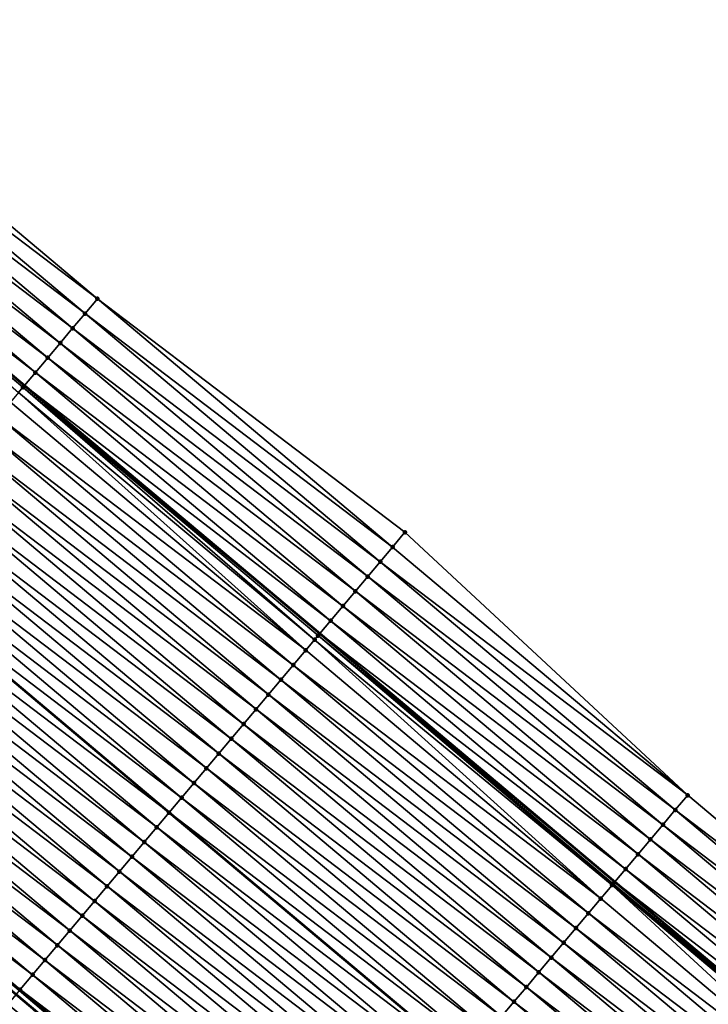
# Model space of a CAD drawing. Header units: feet. Extents: x 2017424 to 2024169, y 808042 to 818730.
# Tile 146 of 256: x 2018221 to 2018257, y 818037 to 818088. Entities that reach past the tile are written whole.
import ezdxf

# ---------------------------------------------------------------- set-up
doc = ezdxf.new("R2010")
doc.units = ezdxf.units.FT
doc.header["$MEASUREMENT"] = 0
for name, color, linetype, lineweight in [('EP_Travel Lane', 172, 'Continuous', 53), ('NB-Road Shots', 141, 'Continuous', 100), ('NB-Road X-Section', 40, 'Continuous', 13), ('STRIPING', 60, 'Continuous', 53)]:
    doc.layers.add(name, color=color, linetype=linetype, lineweight=lineweight)
doc.layers.add('I-77-MM15-17_NB-Surface-BORDER', color=7, linetype='Continuous')
doc.layers.add('I-77-MM15-17_NB-Surface-TIN', color=7, linetype='Continuous')

msp = doc.modelspace()

# ---------------------------------------------------------------- linework, layer by layer
at = {"layer": 'EP_Travel Lane'}
for points in [[(2018160.131138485, 818120.7549410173, 270.6891205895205), (2018175.474035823, 818107.9264333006, 270.5304808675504), (2018190.834545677, 818095.0725104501, 270.3677385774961), (2018206.136772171, 818082.1956348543, 270.2005474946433), (2018221.438729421, 818069.3189858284, 269.9903096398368), (2018236.740945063, 818056.4421193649, 269.8213857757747), (2018252.043283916, 818043.5651492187, 269.6721575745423), (2018267.345520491, 818030.6882651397, 269.5065781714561), (2018282.647839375, 818017.8113117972, 269.3541575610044), (2018297.950167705, 818004.9343505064, 269.2032432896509)], [(2018129.104324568, 818114.8267017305, 271.3555464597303), (2018144.44436149, 818101.9950223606, 271.1787017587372), (2018159.784432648, 818089.1633143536, 271.0069602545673), (2018175.087226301, 818076.3532436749, 270.8369990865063), (2018190.389403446, 818063.4763977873, 270.6628493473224), (2018205.69157355, 818050.5995578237, 270.4875771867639), (2018220.993788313, 818037.7226802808, 270.3194383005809), (2018236.296013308, 818024.8457941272, 270.152938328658), (2018251.598320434, 818011.9688388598, 269.9995688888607), (2018266.900649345, 817999.0918652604, 269.8496821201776), (2018282.203049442, 817986.2148317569, 269.7111814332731), (2018297.505310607, 817973.3379151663, 269.5504619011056)]]:
    msp.add_polyline3d(points, dxfattribs=at)
at = {"layer": 'I-77-MM15-17_NB-Surface-BORDER', "color": 3, "linetype": 'Continuous', "lineweight": -3}
msp.add_polyline3d([(2018163.257311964, 818124.4955993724, 270.441172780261), (2018178.597365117, 818111.6639066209, 270.2667295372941), (2018194.610226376, 818099.5632979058, 270.0557158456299), (2018209.912354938, 818086.68649934, 269.8732919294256), (2018225.214268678, 818073.8098815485, 269.6565204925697), (2018241.160121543, 818061.6983404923, 269.4513791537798), (2018255.81894842, 818048.0559287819, 269.3592407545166), (2018271.12120065, 818035.1790261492, 269.1965878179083), (2018285.77998734, 818021.5366482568, 269.0980245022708), (2018301.725823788, 818009.4251210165, 268.8902490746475)], dxfattribs=at)
at = {"layer": 'I-77-MM15-17_NB-Surface-TIN', "color": 128, "linetype": 'Continuous', "lineweight": -3}
for points in [[(2018225.214268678, 818073.8098815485, 269.6565204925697), (2018209.912354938, 818086.68649934, 269.8732919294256), (2018209.268786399, 818085.9211107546, 269.9209149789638)], [(2018224.570700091, 818073.0444930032, 269.7041361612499), (2018209.268786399, 818085.9211107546, 269.9209149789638), (2018208.625253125, 818085.1556924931, 269.9741759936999)], [(2018224.570700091, 818073.0444930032, 269.7041361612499), (2018225.214268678, 818073.8098815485, 269.6565204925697), (2018209.268786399, 818085.9211107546, 269.9209149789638)], [(2018223.927166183, 818072.2790752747, 269.7572961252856), (2018208.625253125, 818085.1556924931, 269.9741759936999), (2018207.981766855, 818084.3902346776, 270.0349515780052)], [(2018223.927166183, 818072.2790752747, 269.7572961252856), (2018224.570700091, 818073.0444930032, 269.7041361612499), (2018208.625253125, 818085.1556924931, 269.9741759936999)], [(2018223.283641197, 818071.5136500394, 269.8118822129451), (2018207.981766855, 818084.3902346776, 270.0349515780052), (2018207.338273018, 818083.6247832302, 270.0945173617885)], [(2018223.283641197, 818071.5136500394, 269.8118822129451), (2018223.927166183, 818072.2790752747, 269.7572961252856), (2018207.981766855, 818084.3902346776, 270.0349515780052)], [(2018222.640042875, 818070.7482865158, 269.8547441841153), (2018207.338273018, 818083.6247832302, 270.0945173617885), (2018206.694756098, 818082.8593512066, 270.1503929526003)], [(2018222.640042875, 818070.7482865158, 269.8547441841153), (2018223.283641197, 818071.5136500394, 269.8118822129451), (2018207.338273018, 818083.6247832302, 270.0945173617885)], [(2018221.996570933, 818069.9828166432, 269.9178106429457), (2018206.694756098, 818082.8593512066, 270.1503929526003), (2018206.136772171, 818082.1956348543, 270.2005474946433)], [(2018221.996570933, 818069.9828166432, 269.9178106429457), (2018222.640042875, 818070.7482865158, 269.8547441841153), (2018206.694756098, 818082.8593512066, 270.1503929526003)], [(2018221.353227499, 818069.2172386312, 270.0014217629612), (2018206.072225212, 818082.1188568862, 270.2063493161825), (2018206.051244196, 818082.0939149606, 270.2070706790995)], [(2018221.122270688, 818068.9425309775, 270.0211430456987), (2018221.353227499, 818069.2172386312, 270.0014217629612), (2018206.051244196, 818082.0939149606, 270.2070706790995)], [(2018206.072225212, 818082.1188568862, 270.2063493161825), (2018221.438729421, 818069.3189858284, 269.9903096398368), (2018206.136772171, 818082.1956348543, 270.2005474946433)], [(2018221.353227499, 818069.2172386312, 270.0014217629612), (2018221.438729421, 818069.3189858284, 269.9903096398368), (2018206.072225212, 818082.1188568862, 270.2063493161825)], [(2018221.996570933, 818069.9828166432, 269.9178106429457), (2018206.136772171, 818082.1956348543, 270.2005474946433), (2018221.438729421, 818069.3189858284, 269.9903096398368)], [(2018240.516544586, 818060.9329589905, 269.4976564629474), (2018225.214268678, 818073.8098815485, 269.6565204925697), (2018224.570700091, 818073.0444930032, 269.7041361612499)], [(2018240.516544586, 818060.9329589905, 269.4976564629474), (2018241.160121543, 818061.6983404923, 269.4513791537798), (2018225.214268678, 818073.8098815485, 269.6565204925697)], [(2018239.872996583, 818060.1675531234, 269.548562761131), (2018224.570700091, 818073.0444930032, 269.7041361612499), (2018223.927166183, 818072.2790752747, 269.7572961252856)], [(2018239.872996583, 818060.1675531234, 269.548562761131), (2018240.516544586, 818060.9329589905, 269.4976564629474), (2018224.570700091, 818073.0444930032, 269.7041361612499)], [(2018239.229380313, 818059.4022047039, 269.5885549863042), (2018223.927166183, 818072.2790752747, 269.7572961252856), (2018223.283641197, 818071.5136500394, 269.8118822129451)], [(2018239.229380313, 818059.4022047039, 269.5885549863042), (2018239.872996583, 818060.1675531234, 269.548562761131), (2018223.927166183, 818072.2790752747, 269.7572961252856)], [(2018238.585842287, 818058.6367904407, 269.6410563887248), (2018223.283641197, 818071.5136500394, 269.8118822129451), (2018222.640042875, 818070.7482865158, 269.8547441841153)], [(2018238.585842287, 818058.6367904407, 269.6410563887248), (2018239.229380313, 818059.4022047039, 269.5885549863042), (2018223.283641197, 818071.5136500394, 269.8118822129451)], [(2018237.942314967, 818057.8713671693, 269.6952691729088), (2018222.640042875, 818070.7482865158, 269.8547441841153), (2018221.996570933, 818069.9828166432, 269.9178106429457)], [(2018237.942314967, 818057.8713671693, 269.6952691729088), (2018238.585842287, 818058.6367904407, 269.6410563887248), (2018222.640042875, 818070.7482865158, 269.8547441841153)], [(2018237.298826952, 818057.1059108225, 269.7557657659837), (2018221.996570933, 818069.9828166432, 269.9178106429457), (2018221.438729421, 818069.3189858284, 269.9903096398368)], [(2018237.298826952, 818057.1059108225, 269.7557657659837), (2018237.942314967, 818057.8713671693, 269.6952691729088), (2018221.996570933, 818069.9828166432, 269.9178106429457)], [(2018221.353227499, 818069.2172386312, 270.0014217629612), (2018236.740945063, 818056.4421193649, 269.8213857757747), (2018221.438729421, 818069.3189858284, 269.9903096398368)], [(2018237.298826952, 818057.1059108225, 269.7557657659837), (2018221.438729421, 818069.3189858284, 269.9903096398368), (2018236.740945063, 818056.4421193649, 269.8213857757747)], [(2018236.011698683, 818055.5751262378, 269.8524204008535), (2018221.122270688, 818068.9425309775, 270.0211430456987), (2018220.709544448, 818068.4519464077, 270.0307378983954)], [(2018236.469282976, 818056.1189782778, 269.8459402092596), (2018221.353227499, 818069.2172386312, 270.0014217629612), (2018221.122270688, 818068.9425309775, 270.0211430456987)], [(2018236.011698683, 818055.5751262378, 269.8524204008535), (2018236.469282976, 818056.1189782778, 269.8459402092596), (2018221.122270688, 818068.9425309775, 270.0211430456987)], [(2018236.655433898, 818056.3403745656, 269.8314438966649), (2018236.740945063, 818056.4421193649, 269.8213857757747), (2018221.353227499, 818069.2172386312, 270.0014217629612)], [(2018236.469282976, 818056.1189782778, 269.8459402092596), (2018236.655433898, 818056.3403745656, 269.8314438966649), (2018221.353227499, 818069.2172386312, 270.0014217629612)], [(2018236.011698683, 818055.5751262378, 269.8524204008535), (2018220.709544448, 818068.4519464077, 270.0307378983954), (2018220.065784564, 818067.6867188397, 270.0477706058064)], [(2018235.367961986, 818054.8098791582, 269.8731597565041), (2018220.065784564, 818067.6867188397, 270.0477706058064), (2018219.422052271, 818066.9214680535, 270.0692144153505)], [(2018235.367961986, 818054.8098791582, 269.8731597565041), (2018236.011698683, 818055.5751262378, 269.8524204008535), (2018220.065784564, 818067.6867188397, 270.0477706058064)], [(2018234.724229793, 818054.0446282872, 269.8946194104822), (2018219.422052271, 818066.9214680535, 270.0692144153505), (2018218.778325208, 818066.1562128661, 270.0914943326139)], [(2018234.724229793, 818054.0446282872, 269.8946194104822), (2018235.367961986, 818054.8098791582, 269.8731597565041), (2018219.422052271, 818066.9214680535, 270.0692144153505)], [(2018234.080512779, 818053.2793646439, 269.9185056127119), (2018218.778325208, 818066.1562128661, 270.0914943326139), (2018218.134621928, 818065.3909376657, 270.1175763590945)], [(2018234.080512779, 818053.2793646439, 269.9185056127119), (2018234.724229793, 818054.0446282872, 269.8946194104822), (2018218.778325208, 818066.1562128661, 270.0914943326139)], [(2018233.436798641, 818052.51409858, 269.9428516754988), (2018218.134621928, 818065.3909376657, 270.1175763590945), (2018217.490905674, 818064.6256733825, 270.141584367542)], [(2018233.436798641, 818052.51409858, 269.9428516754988), (2018234.080512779, 818053.2793646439, 269.9185056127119), (2018218.134621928, 818065.3909376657, 270.1175763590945)], [(2018232.793062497, 818051.7488510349, 269.9636794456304), (2018217.490905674, 818064.6256733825, 270.141584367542), (2018216.847113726, 818063.8604727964, 270.1534909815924)], [(2018232.793062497, 818051.7488510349, 269.9636794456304), (2018233.436798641, 818052.51409858, 269.9428516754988), (2018217.490905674, 818064.6256733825, 270.141584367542)], [(2018232.149300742, 818050.9836250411, 269.9804128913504), (2018216.847113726, 818063.8604727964, 270.1534909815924), (2018216.203317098, 818063.095276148, 270.1646494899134)], [(2018232.149300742, 818050.9836250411, 269.9804128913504), (2018232.793062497, 818051.7488510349, 269.9636794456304), (2018216.847113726, 818063.8604727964, 270.1534909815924)], [(2018231.505528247, 818050.2184080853, 269.9954292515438), (2018216.203317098, 818063.095276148, 270.1646494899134), (2018215.559543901, 818062.3300597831, 270.1795538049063)], [(2018231.505528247, 818050.2184080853, 269.9954292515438), (2018232.149300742, 818050.9836250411, 269.9804128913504), (2018216.203317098, 818063.095276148, 270.1646494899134)], [(2018230.861754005, 818049.4531925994, 270.0101663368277), (2018215.559543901, 818062.3300597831, 270.1795538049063), (2018214.91581467, 818061.5648064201, 270.201487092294)], [(2018230.861754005, 818049.4531925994, 270.0101663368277), (2018231.505528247, 818050.2184080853, 269.9954292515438), (2018215.559543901, 818062.3300597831, 270.1795538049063)], [(2018255.81894842, 818048.0559287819, 269.3592407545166), (2018241.160121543, 818061.6983404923, 269.4513791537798), (2018240.516544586, 818060.9329589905, 269.4976564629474)], [(2018230.218021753, 818048.6879417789, 270.0316163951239), (2018214.91581467, 818061.5648064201, 270.201487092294), (2018214.272121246, 818060.7995229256, 270.2291449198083)], [(2018230.218021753, 818048.6879417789, 270.0316163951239), (2018230.861754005, 818049.4531925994, 270.0101663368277), (2018214.91581467, 818061.5648064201, 270.201487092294)], [(2018229.57431248, 818047.9226716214, 270.0567401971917), (2018214.272121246, 818060.7995229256, 270.2291449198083), (2018213.635754, 818060.0431845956, 270.2379704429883)], [(2018229.57431248, 818047.9226716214, 270.0567401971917), (2018230.218021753, 818048.6879417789, 270.0316163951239), (2018214.272121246, 818060.7995229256, 270.2291449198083)], [(2018255.81894842, 818048.0559287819, 269.3592407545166), (2018240.516544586, 818060.9329589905, 269.4976564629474), (2018239.872996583, 818060.1675531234, 269.548562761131)], [(2018255.175398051, 818047.2905249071, 269.4097685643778), (2018239.872996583, 818060.1675531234, 269.548562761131), (2018239.229380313, 818059.4022047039, 269.5885549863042)], [(2018255.175398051, 818047.2905249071, 269.4097685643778), (2018255.81894842, 818048.0559287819, 269.3592407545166), (2018239.872996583, 818060.1675531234, 269.548562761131)], [(2018228.93052498, 818047.1574672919, 270.0693577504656), (2018213.628310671, 818060.0343380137, 270.238073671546), (2018212.98455819, 818059.2691042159, 270.2562899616)], [(2018213.628310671, 818060.0343380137, 270.238073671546), (2018228.937967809, 818047.1663138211, 270.0692118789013), (2018213.635754, 818060.0431845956, 270.2379704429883)], [(2018228.93052498, 818047.1574672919, 270.0693577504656), (2018228.937967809, 818047.1663138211, 270.0692118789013), (2018213.628310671, 818060.0343380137, 270.238073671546)], [(2018229.57431248, 818047.9226716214, 270.0567401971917), (2018213.635754, 818060.0431845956, 270.2379704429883), (2018228.937967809, 818047.1663138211, 270.0692118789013)], [(2018228.286799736, 818046.3922105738, 270.0919282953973), (2018212.98455819, 818059.2691042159, 270.2562899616), (2018212.340874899, 818058.5038121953, 270.2855675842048)], [(2018228.286799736, 818046.3922105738, 270.0919282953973), (2018228.93052498, 818047.1574672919, 270.0693577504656), (2018212.98455819, 818059.2691042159, 270.2562899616)], [(2018254.531825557, 818046.5251396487, 269.4567595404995), (2018239.229380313, 818059.4022047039, 269.5885549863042), (2018238.585842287, 818058.6367904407, 269.6410563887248)], [(2018254.531825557, 818046.5251396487, 269.4567595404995), (2018255.175398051, 818047.2905249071, 269.4097685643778), (2018239.229380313, 818059.4022047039, 269.5885549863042)], [(2018253.888328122, 818045.7596912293, 269.5157500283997), (2018238.585842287, 818058.6367904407, 269.6410563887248), (2018237.942314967, 818057.8713671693, 269.6952691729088)], [(2018253.888328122, 818045.7596912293, 269.5157500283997), (2018254.531825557, 818046.5251396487, 269.4567595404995), (2018238.585842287, 818058.6367904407, 269.6410563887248)], [(2018227.643114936, 818045.626919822, 270.120964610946), (2018212.340874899, 818058.5038121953, 270.2855675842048), (2018211.697164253, 818057.7385431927, 270.3104721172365)], [(2018227.643114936, 818045.626919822, 270.120964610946), (2018228.286799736, 818046.3922105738, 270.0919282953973), (2018212.340874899, 818058.5038121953, 270.2855675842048)], [(2018226.999417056, 818044.8616400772, 270.1479097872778), (2018211.697164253, 818057.7385431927, 270.3104721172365), (2018211.05342987, 818056.9732941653, 270.331581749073)], [(2018226.999417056, 818044.8616400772, 270.1479097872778), (2018227.643114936, 818045.626919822, 270.120964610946), (2018211.697164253, 818057.7385431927, 270.3104721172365)], [(2018253.244767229, 818044.9942962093, 269.5645955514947), (2018237.942314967, 818057.8713671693, 269.6952691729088), (2018237.298826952, 818057.1059108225, 269.7557657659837)], [(2018253.244767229, 818044.9942962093, 269.5645955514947), (2018253.888328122, 818045.7596912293, 269.5157500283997), (2018237.942314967, 818057.8713671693, 269.6952691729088)], [(2018252.601285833, 818044.228834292, 269.6261504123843), (2018237.298826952, 818057.1059108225, 269.7557657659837), (2018236.740945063, 818056.4421193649, 269.8213857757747)], [(2018252.601285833, 818044.228834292, 269.6261504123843), (2018253.244767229, 818044.9942962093, 269.5645955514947), (2018237.298826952, 818057.1059108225, 269.7557657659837)], [(2018226.355699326, 818044.096377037, 270.1716814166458), (2018211.05342987, 818056.9732941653, 270.331581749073), (2018210.409713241, 818056.2080301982, 270.3555297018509)], [(2018226.355699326, 818044.096377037, 270.1716814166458), (2018226.999417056, 818044.8616400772, 270.1479097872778), (2018211.05342987, 818056.9732941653, 270.331581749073)], [(2018225.711978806, 818043.3311163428, 270.1950073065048), (2018210.409713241, 818056.2080301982, 270.3555297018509), (2018209.766037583, 818055.4427317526, 270.3860279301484)], [(2018225.711978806, 818043.3311163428, 270.1950073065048), (2018226.355699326, 818044.096377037, 270.1716814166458), (2018210.409713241, 818056.2080301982, 270.3555297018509)], [(2018251.313970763, 818042.6982069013, 269.6929408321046), (2018236.469282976, 818056.1189782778, 269.8459402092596), (2018236.011698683, 818055.5751262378, 269.8524204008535)], [(2018251.900322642, 818043.3951391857, 269.6817797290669), (2018236.655433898, 818056.3403745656, 269.8314438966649), (2018236.469282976, 818056.1189782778, 269.8459402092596)], [(2018251.313970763, 818042.6982069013, 269.6929408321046), (2018251.900322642, 818043.3951391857, 269.6817797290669), (2018236.469282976, 818056.1189782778, 269.8459402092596)], [(2018236.655433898, 818056.3403745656, 269.8314438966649), (2018252.043283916, 818043.5651492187, 269.6721575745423), (2018236.740945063, 818056.4421193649, 269.8213857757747)], [(2018251.957751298, 818043.4634170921, 269.6792097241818), (2018252.043283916, 818043.5651492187, 269.6721575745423), (2018236.655433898, 818056.3403745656, 269.8314438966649)], [(2018251.900322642, 818043.3951391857, 269.6817797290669), (2018251.957751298, 818043.4634170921, 269.6792097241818), (2018236.655433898, 818056.3403745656, 269.8314438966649)], [(2018252.601285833, 818044.228834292, 269.6261504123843), (2018236.740945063, 818056.4421193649, 269.8213857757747), (2018252.043283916, 818043.5651492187, 269.6721575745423)], [(2018251.313970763, 818042.6982069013, 269.6929408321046), (2018236.011698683, 818055.5751262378, 269.8524204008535), (2018235.367961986, 818054.8098791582, 269.8731597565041)], [(2018225.068255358, 818042.5658581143, 270.2178647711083), (2018209.766037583, 818055.4427317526, 270.3860279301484), (2018209.122265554, 818054.6775144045, 270.40111901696)], [(2018225.068255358, 818042.5658581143, 270.2178647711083), (2018225.711978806, 818043.3311163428, 270.1950073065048), (2018209.766037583, 818055.4427317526, 270.3860279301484)], [(2018224.424509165, 818041.8006190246, 270.2370862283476), (2018209.122265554, 818054.6775144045, 270.40111901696), (2018208.478474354, 818053.9123131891, 270.4131452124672)], [(2018224.424509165, 818041.8006190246, 270.2370862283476), (2018225.068255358, 818042.5658581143, 270.2178647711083), (2018209.122265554, 818054.6775144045, 270.40111901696)], [(2018250.670203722, 818041.9329853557, 269.7088291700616), (2018235.367961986, 818054.8098791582, 269.8731597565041), (2018234.724229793, 818054.0446282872, 269.8946194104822)], [(2018250.670203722, 818041.9329853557, 269.7088291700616), (2018251.313970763, 818042.6982069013, 269.6929408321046), (2018235.367961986, 818054.8098791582, 269.8731597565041)], [(2018250.026486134, 818041.1677221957, 269.732623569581), (2018234.724229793, 818054.0446282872, 269.8946194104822), (2018234.080512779, 818053.2793646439, 269.9185056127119)], [(2018250.026486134, 818041.1677221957, 269.732623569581), (2018250.670203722, 818041.9329853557, 269.7088291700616), (2018234.724229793, 818054.0446282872, 269.8946194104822)], [(2018223.780724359, 818041.0354124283, 270.2501344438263), (2018208.478474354, 818053.9123131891, 270.4131452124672), (2018207.834712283, 818053.1470874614, 270.4298283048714)], [(2018223.780724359, 818041.0354124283, 270.2501344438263), (2018224.424509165, 818041.8006190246, 270.2370862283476), (2018208.478474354, 818053.9123131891, 270.4131452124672)], [(2018223.136934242, 818040.2702103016, 270.2623334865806), (2018207.834712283, 818053.1470874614, 270.4298283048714), (2018207.190949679, 818052.3818621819, 270.4464262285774)], [(2018223.136934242, 818040.2702103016, 270.2623334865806), (2018223.780724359, 818041.0354124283, 270.2501344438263), (2018207.834712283, 818053.1470874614, 270.4298283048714)], [(2018249.382777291, 818040.4024516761, 269.7578161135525), (2018234.080512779, 818053.2793646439, 269.9185056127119), (2018233.436798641, 818052.51409858, 269.9428516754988)], [(2018249.382777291, 818040.4024516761, 269.7578161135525), (2018250.026486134, 818041.1677221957, 269.732623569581), (2018234.080512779, 818053.2793646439, 269.9185056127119)], [(2018248.739059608, 818039.6371885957, 269.7815953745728), (2018233.436798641, 818052.51409858, 269.9428516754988), (2018232.793062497, 818051.7488510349, 269.9636794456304)], [(2018248.739059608, 818039.6371885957, 269.7815953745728), (2018249.382777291, 818040.4024516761, 269.7578161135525), (2018233.436798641, 818052.51409858, 269.9428516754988)], [(2018222.493180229, 818039.5049777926, 270.2803047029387), (2018207.190949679, 818052.3818621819, 270.4464262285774), (2018206.547201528, 818051.6166247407, 270.4653346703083)], [(2018222.493180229, 818039.5049777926, 270.2803047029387), (2018223.136934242, 818040.2702103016, 270.2623334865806), (2018207.190949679, 818052.3818621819, 270.4464262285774)], [(2018221.849425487, 818038.7397458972, 270.2981593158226), (2018206.547201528, 818051.6166247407, 270.4653346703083), (2018205.903481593, 818050.8513635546, 270.4887542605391)], [(2018221.849425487, 818038.7397458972, 270.2981593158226), (2018222.493180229, 818039.5049777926, 270.2803047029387), (2018206.547201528, 818051.6166247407, 270.4653346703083)], [(2018248.095319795, 818038.8719441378, 269.8018366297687), (2018232.793062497, 818051.7488510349, 269.9636794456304), (2018232.149300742, 818050.9836250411, 269.9804128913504)], [(2018248.095319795, 818038.8719441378, 269.8018366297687), (2018248.739059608, 818039.6371885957, 269.7815953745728), (2018232.793062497, 818051.7488510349, 269.9636794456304)], [(2018247.451560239, 818038.1067162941, 269.8189215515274), (2018232.149300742, 818050.9836250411, 269.9804128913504), (2018231.505528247, 818050.2184080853, 269.9954292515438)], [(2018247.451560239, 818038.1067162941, 269.8189215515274), (2018248.095319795, 818038.8719441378, 269.8018366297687), (2018232.149300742, 818050.9836250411, 269.9804128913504)], [(2018221.160071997, 818037.9202563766, 270.321559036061), (2018221.205702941, 818037.9744869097, 270.3211610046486), (2018205.903481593, 818050.8513635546, 270.4887542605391)], [(2018221.205702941, 818037.9744869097, 270.3211610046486), (2018221.849425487, 818038.7397458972, 270.2981593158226), (2018205.903481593, 818050.8513635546, 270.4887542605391)], [(2018246.807778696, 818037.3415069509, 269.8324916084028), (2018231.505528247, 818050.2184080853, 269.9954292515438), (2018230.861754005, 818049.4531925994, 270.0101663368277)], [(2018246.807778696, 818037.3415069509, 269.8324916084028), (2018247.451560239, 818038.1067162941, 269.8189215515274), (2018231.505528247, 818050.2184080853, 269.9954292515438)], [(2018246.164027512, 818036.5762720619, 269.8509149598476), (2018230.861754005, 818049.4531925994, 270.0101663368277), (2018230.218021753, 818048.6879417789, 270.0316163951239)], [(2018246.164027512, 818036.5762720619, 269.8509149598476), (2018246.807778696, 818037.3415069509, 269.8324916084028), (2018230.861754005, 818049.4531925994, 270.0101663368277)], [(2018245.520319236, 818035.8110010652, 269.8761981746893), (2018230.218021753, 818048.6879417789, 270.0316163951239), (2018229.57431248, 818047.9226716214, 270.0567401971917)], [(2018245.520319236, 818035.8110010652, 269.8761981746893), (2018246.164027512, 818036.5762720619, 269.8509149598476), (2018230.218021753, 818048.6879417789, 270.0316163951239)], [(2018244.876631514, 818035.0457127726, 269.9047673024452), (2018229.57431248, 818047.9226716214, 270.0567401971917), (2018228.937967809, 818047.1663138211, 270.0692118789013)], [(2018244.876631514, 818035.0457127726, 269.9047673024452), (2018245.520319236, 818035.8110010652, 269.8761981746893), (2018229.57431248, 818047.9226716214, 270.0567401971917)], [(2018271.12120065, 818035.1790261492, 269.1965878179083), (2018255.81894842, 818048.0559287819, 269.3592407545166), (2018255.175398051, 818047.2905249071, 269.4097685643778)], [(2018244.232857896, 818034.280496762, 269.9196040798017), (2018228.93052498, 818047.1574672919, 270.0693577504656), (2018228.286799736, 818046.3922105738, 270.0919282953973)], [(2018228.93052498, 818047.1574672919, 270.0693577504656), (2018244.240300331, 818034.2893431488, 269.9194325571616), (2018228.937967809, 818047.1663138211, 270.0692118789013)], [(2018244.232857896, 818034.280496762, 269.9196040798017), (2018244.240300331, 818034.2893431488, 269.9194325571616), (2018228.93052498, 818047.1574672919, 270.0693577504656)], [(2018244.876631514, 818035.0457127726, 269.9047673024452), (2018228.937967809, 818047.1663138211, 270.0692118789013), (2018244.240300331, 818034.2893431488, 269.9194325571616)], [(2018270.477617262, 818034.4136500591, 269.2418369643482), (2018255.175398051, 818047.2905249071, 269.4097685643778), (2018254.531825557, 818046.5251396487, 269.4567595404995)], [(2018270.477617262, 818034.4136500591, 269.2418369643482), (2018271.12120065, 818035.1790261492, 269.1965878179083), (2018255.175398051, 818047.2905249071, 269.4097685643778)], [(2018243.589131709, 818033.5152408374, 269.9420238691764), (2018228.286799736, 818046.3922105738, 270.0919282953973), (2018227.643114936, 818045.626919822, 270.120964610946)], [(2018243.589131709, 818033.5152408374, 269.9420238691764), (2018244.232857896, 818034.280496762, 269.9196040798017), (2018228.286799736, 818046.3922105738, 270.0919282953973)], [(2018269.834050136, 818033.6482602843, 269.2896859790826), (2018254.531825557, 818046.5251396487, 269.4567595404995), (2018253.888328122, 818045.7596912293, 269.5157500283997)], [(2018269.834050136, 818033.6482602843, 269.2896859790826), (2018270.477617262, 818034.4136500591, 269.2418369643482), (2018254.531825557, 818046.5251396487, 269.4567595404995)], [(2018242.94543607, 818032.7499592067, 269.9693273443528), (2018227.643114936, 818045.626919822, 270.120964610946), (2018226.999417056, 818044.8616400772, 270.1479097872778)], [(2018242.94543607, 818032.7499592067, 269.9693273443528), (2018243.589131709, 818033.5152408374, 269.9420238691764), (2018227.643114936, 818045.626919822, 270.120964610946)], [(2018269.190564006, 818032.8828023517, 269.350483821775), (2018253.888328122, 818045.7596912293, 269.5157500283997), (2018253.244767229, 818044.9942962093, 269.5645955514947)], [(2018269.190564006, 818032.8828023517, 269.350483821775), (2018269.834050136, 818033.6482602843, 269.2896859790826), (2018253.888328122, 818045.7596912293, 269.5157500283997)], [(2018242.301746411, 818031.9846725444, 269.9975867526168), (2018226.999417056, 818044.8616400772, 270.1479097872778), (2018226.355699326, 818044.096377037, 270.1716814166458)], [(2018242.301746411, 818031.9846725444, 269.9975867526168), (2018242.94543607, 818032.7499592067, 269.9693273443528), (2018226.999417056, 818044.8616400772, 270.1479097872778)], [(2018268.547019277, 818032.11739373, 269.4019134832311), (2018253.244767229, 818044.9942962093, 269.5645955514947), (2018252.601285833, 818044.228834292, 269.6261504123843)], [(2018268.547019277, 818032.11739373, 269.4019134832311), (2018269.190564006, 818032.8828023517, 269.350483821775), (2018253.244767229, 818044.9942962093, 269.5645955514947)], [(2018241.657995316, 818031.2194375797, 270.0160244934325), (2018226.355699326, 818044.096377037, 270.1716814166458), (2018225.711978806, 818043.3311163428, 270.1950073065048)], [(2018241.657995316, 818031.2194375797, 270.0160244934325), (2018242.301746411, 818031.9846725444, 269.9975867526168), (2018226.355699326, 818044.096377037, 270.1716814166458)], [(2018267.903513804, 818031.3519520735, 269.4596191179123), (2018252.601285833, 818044.228834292, 269.6261504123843), (2018252.043283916, 818043.5651492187, 269.6721575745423)], [(2018267.903513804, 818031.3519520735, 269.4596191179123), (2018268.547019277, 818032.11739373, 269.4019134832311), (2018252.601285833, 818044.228834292, 269.6261504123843)], [(2018241.014279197, 818030.4541731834, 270.0400537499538), (2018225.711978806, 818043.3311163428, 270.1950073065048), (2018225.068255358, 818042.5658581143, 270.2178647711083)], [(2018241.014279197, 818030.4541731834, 270.0400537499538), (2018241.657995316, 818031.2194375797, 270.0160244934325), (2018225.711978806, 818043.3311163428, 270.1950073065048)], [(2018266.616212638, 818029.8213129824, 269.5286324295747), (2018251.900322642, 818043.3951391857, 269.6817797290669), (2018251.313970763, 818042.6982069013, 269.6929408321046)], [(2018267.259986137, 818030.5865290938, 269.5137764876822), (2018251.957751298, 818043.4634170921, 269.6792097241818), (2018251.900322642, 818043.3951391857, 269.6817797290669)], [(2018266.616212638, 818029.8213129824, 269.5286324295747), (2018267.206771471, 818030.5232625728, 269.5160553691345), (2018251.900322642, 818043.3951391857, 269.6817797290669)], [(2018267.206771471, 818030.5232625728, 269.5160553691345), (2018267.259986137, 818030.5865290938, 269.5137764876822), (2018251.900322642, 818043.3951391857, 269.6817797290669)], [(2018251.957751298, 818043.4634170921, 269.6792097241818), (2018267.345520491, 818030.6882651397, 269.5065781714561), (2018252.043283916, 818043.5651492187, 269.6721575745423)], [(2018267.259986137, 818030.5865290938, 269.5137764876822), (2018267.345520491, 818030.6882651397, 269.5065781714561), (2018251.957751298, 818043.4634170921, 269.6792097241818)], [(2018267.903513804, 818031.3519520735, 269.4596191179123), (2018252.043283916, 818043.5651492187, 269.6721575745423), (2018267.345520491, 818030.6882651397, 269.5065781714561)], [(2018266.616212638, 818029.8213129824, 269.5286324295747), (2018251.313970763, 818042.6982069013, 269.6929408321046), (2018250.670203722, 818041.9329853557, 269.7088291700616)], [(2018240.370550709, 818029.6889191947, 270.0621056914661), (2018225.068255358, 818042.5658581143, 270.2178647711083), (2018224.424509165, 818041.8006190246, 270.2370862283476)], [(2018240.370550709, 818029.6889191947, 270.0621056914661), (2018241.014279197, 818030.4541731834, 270.0400537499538), (2018225.068255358, 818042.5658581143, 270.2178647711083)], [(2018239.726776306, 818028.9237038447, 270.076817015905), (2018224.424509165, 818041.8006190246, 270.2370862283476), (2018223.780724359, 818041.0354124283, 270.2501344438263)], [(2018239.726776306, 818028.9237038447, 270.076817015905), (2018240.370550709, 818029.6889191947, 270.0621056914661), (2018224.424509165, 818041.8006190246, 270.2370862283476)], [(2018265.972465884, 818029.0560743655, 269.547764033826), (2018250.670203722, 818041.9329853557, 269.7088291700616), (2018250.026486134, 818041.1677221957, 269.732623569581)], [(2018265.972465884, 818029.0560743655, 269.547764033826), (2018266.616212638, 818029.8213129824, 269.5286324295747), (2018250.670203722, 818041.9329853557, 269.7088291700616)], [(2018265.328743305, 818028.2908154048, 269.5707605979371), (2018250.026486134, 818041.1677221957, 269.732623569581), (2018249.382777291, 818040.4024516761, 269.7578161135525)], [(2018265.328743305, 818028.2908154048, 269.5707605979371), (2018265.972465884, 818029.0560743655, 269.547764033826), (2018250.026486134, 818041.1677221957, 269.732623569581)], [(2018239.082975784, 818028.1585104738, 270.0873526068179), (2018223.780724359, 818041.0354124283, 270.2501344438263), (2018223.136934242, 818040.2702103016, 270.2623334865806)], [(2018239.082975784, 818028.1585104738, 270.0873526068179), (2018239.726776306, 818028.9237038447, 270.076817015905), (2018223.780724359, 818041.0354124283, 270.2501344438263)], [(2018238.439186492, 818027.3933076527, 270.0996836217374), (2018223.136934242, 818040.2702103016, 270.2623334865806), (2018222.493180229, 818039.5049777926, 270.2803047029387)], [(2018238.439186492, 818027.3933076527, 270.0996836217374), (2018239.082975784, 818028.1585104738, 270.0873526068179), (2018223.136934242, 818040.2702103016, 270.2623334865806)], [(2018264.685038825, 818027.5255412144, 269.5966505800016), (2018249.382777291, 818040.4024516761, 269.7578161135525), (2018248.739059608, 818039.6371885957, 269.7815953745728)], [(2018264.685038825, 818027.5255412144, 269.5966505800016), (2018265.328743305, 818028.2908154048, 269.5707605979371), (2018249.382777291, 818040.4024516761, 269.7578161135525)], [(2018264.041331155, 818026.7602697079, 269.6220306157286), (2018248.739059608, 818039.6371885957, 269.7815953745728), (2018248.095319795, 818038.8719441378, 269.8018366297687)], [(2018264.041331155, 818026.7602697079, 269.6220306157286), (2018264.685038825, 818027.5255412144, 269.5966505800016), (2018248.739059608, 818039.6371885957, 269.7815953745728)], [(2018237.79543762, 818026.6280708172, 270.1184767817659), (2018222.493180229, 818039.5049777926, 270.2803047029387), (2018221.849425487, 818038.7397458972, 270.2981593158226)], [(2018237.79543762, 818026.6280708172, 270.1184767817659), (2018238.439186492, 818027.3933076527, 270.0996836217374), (2018222.493180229, 818039.5049777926, 270.2803047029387)], [(2018237.151655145, 818025.8628622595, 270.131897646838), (2018221.849425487, 818038.7397458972, 270.2981593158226), (2018221.205702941, 818037.9744869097, 270.3211610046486)], [(2018237.151655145, 818025.8628622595, 270.131897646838), (2018237.79543762, 818026.6280708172, 270.1184767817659), (2018221.849425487, 818038.7397458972, 270.2981593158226)], [(2018263.39760258, 818025.9950157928, 269.644068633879), (2018248.095319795, 818038.8719441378, 269.8018366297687), (2018247.451560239, 818038.1067162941, 269.8189215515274)], [(2018263.39760258, 818025.9950157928, 269.644068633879), (2018264.041331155, 818026.7602697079, 269.6220306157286), (2018248.095319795, 818038.8719441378, 269.8018366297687)], [(2018262.753849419, 818025.2297825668, 269.6621760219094), (2018247.451560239, 818038.1067162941, 269.8189215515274), (2018246.807778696, 818037.3415069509, 269.8324916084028)], [(2018262.753849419, 818025.2297825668, 269.6621760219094), (2018263.39760258, 818025.9950157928, 269.644068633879), (2018247.451560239, 818038.1067162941, 269.8189215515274)], [(2018235.863996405, 818024.3325240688, 270.1437450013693), (2018220.993788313, 818037.7226802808, 270.3194383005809), (2018220.564049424, 818037.2120701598, 270.3139575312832)], [(2018236.386959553, 818024.9538454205, 270.1548736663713), (2018221.160071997, 818037.9202563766, 270.321559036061), (2018220.993788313, 818037.7226802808, 270.3194383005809)], [(2018236.386959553, 818024.9538454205, 270.1548736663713), (2018220.993788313, 818037.7226802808, 270.3194383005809), (2018236.296013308, 818024.8457941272, 270.152938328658)], [(2018235.863996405, 818024.3325240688, 270.1437450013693), (2018236.296013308, 818024.8457941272, 270.152938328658), (2018220.993788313, 818037.7226802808, 270.3194383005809)], [(2018236.498021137, 818025.0858051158, 270.1564652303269), (2018221.205702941, 818037.9744869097, 270.3211610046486), (2018221.160071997, 818037.9202563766, 270.321559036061)], [(2018236.386959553, 818024.9538454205, 270.1548736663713), (2018236.498021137, 818025.0858051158, 270.1564652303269), (2018221.160071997, 818037.9202563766, 270.321559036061)], [(2018236.498021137, 818025.0858051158, 270.1564652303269), (2018236.50794215, 818025.0975952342, 270.1564263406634), (2018221.205702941, 818037.9744869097, 270.3211610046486)], [(2018236.50794215, 818025.0975952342, 270.1564263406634), (2018237.151655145, 818025.8628622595, 270.131897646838), (2018221.205702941, 818037.9744869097, 270.3211610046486)], [(2018235.863996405, 818024.3325240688, 270.1437450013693), (2018220.564049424, 818037.2120701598, 270.3139575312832), (2018220.56179083, 818037.2093874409, 270.3138568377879)], [(2018262.110081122, 818024.4645620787, 269.6778634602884), (2018246.807778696, 818037.3415069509, 269.8324916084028), (2018246.164027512, 818036.5762720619, 269.8509149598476)], [(2018262.110081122, 818024.4645620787, 269.6778634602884), (2018262.753849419, 818025.2297825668, 269.6621760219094), (2018246.807778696, 818037.3415069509, 269.8324916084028)]]:
    msp.add_3dface(points, dxfattribs=at)
at = {"layer": 'NB-Road Shots', "lineweight": 100}
for p in [(2018225.214268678, 818073.8098815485, 269.6565204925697), (2018224.570700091, 818073.0444930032, 269.7041361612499), (2018223.927166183, 818072.2790752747, 269.7572961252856), (2018223.283641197, 818071.5136500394, 269.8118822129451), (2018222.640042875, 818070.7482865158, 269.8547441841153), (2018221.996570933, 818069.9828166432, 269.9178106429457), (2018221.353227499, 818069.2172386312, 270.0014217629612), (2018241.160121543, 818061.6983404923, 269.4513791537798), (2018240.516544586, 818060.9329589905, 269.4976564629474), (2018239.872996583, 818060.1675531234, 269.548562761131), (2018239.229380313, 818059.4022047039, 269.5885549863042), (2018238.585842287, 818058.6367904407, 269.6410563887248), (2018237.942314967, 818057.8713671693, 269.6952691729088), (2018237.298826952, 818057.1059108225, 269.7557657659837), (2018236.469282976, 818056.1189782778, 269.8459402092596), (2018236.655433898, 818056.3403745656, 269.8314438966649), (2018236.011698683, 818055.5751262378, 269.8524204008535), (2018235.367961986, 818054.8098791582, 269.8731597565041), (2018234.724229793, 818054.0446282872, 269.8946194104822), (2018234.080512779, 818053.2793646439, 269.9185056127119), (2018233.436798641, 818052.51409858, 269.9428516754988), (2018232.793062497, 818051.7488510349, 269.9636794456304), (2018232.149300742, 818050.9836250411, 269.9804128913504), (2018231.505528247, 818050.2184080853, 269.9954292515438), (2018230.861754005, 818049.4531925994, 270.0101663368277), (2018230.218021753, 818048.6879417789, 270.0316163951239), (2018229.57431248, 818047.9226716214, 270.0567401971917), (2018255.81894842, 818048.0559287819, 269.3592407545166), (2018228.93052498, 818047.1574672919, 270.0693577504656), (2018255.175398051, 818047.2905249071, 269.4097685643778), (2018228.286799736, 818046.3922105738, 270.0919282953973), (2018254.531825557, 818046.5251396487, 269.4567595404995), (2018227.643114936, 818045.626919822, 270.120964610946), (2018253.888328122, 818045.7596912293, 269.5157500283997), (2018226.999417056, 818044.8616400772, 270.1479097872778), (2018253.244767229, 818044.9942962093, 269.5645955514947), (2018226.355699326, 818044.096377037, 270.1716814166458), (2018252.601285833, 818044.228834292, 269.6261504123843), (2018225.711978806, 818043.3311163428, 270.1950073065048), (2018251.900322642, 818043.3951391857, 269.6817797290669), (2018251.957751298, 818043.4634170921, 269.6792097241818), (2018251.313970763, 818042.6982069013, 269.6929408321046), (2018225.068255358, 818042.5658581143, 270.2178647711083), (2018224.424509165, 818041.8006190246, 270.2370862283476), (2018250.670203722, 818041.9329853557, 269.7088291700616), (2018250.026486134, 818041.1677221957, 269.732623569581), (2018223.780724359, 818041.0354124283, 270.2501344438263), (2018223.136934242, 818040.2702103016, 270.2623334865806), (2018249.382777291, 818040.4024516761, 269.7578161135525), (2018248.739059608, 818039.6371885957, 269.7815953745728), (2018222.493180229, 818039.5049777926, 270.2803047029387), (2018221.849425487, 818038.7397458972, 270.2981593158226), (2018248.095319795, 818038.8719441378, 269.8018366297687), (2018247.451560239, 818038.1067162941, 269.8189215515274), (2018221.205702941, 818037.9744869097, 270.3211610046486), (2018246.807778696, 818037.3415069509, 269.8324916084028)]:
    msp.add_point(p, dxfattribs=at)
at = {"layer": 'NB-Road X-Section', "extrusion": (-0.7651123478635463, 0.6438449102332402, 0.008174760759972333), "elevation": -1017454.169141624, "flags": 128}
msp.add_lwpolyline([(-1925406.740692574, 8587.3878757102), (-1925405.740692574, 8587.43549296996), (-1925404.740692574, 8587.488654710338), (-1925403.740692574, 8587.543242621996), (-1925402.740692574, 8587.586106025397), (-1925401.740692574, 8587.6491745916), (-1925400.740692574, 8587.732788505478), (-1925400.381797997, 8587.7525104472), (-1925399.740692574, 8587.76210562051), (-1925398.740692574, 8587.77913889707), (-1925397.740692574, 8587.800583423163), (-1925396.740692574, 8587.822864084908), (-1925395.740692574, 8587.848946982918), (-1925394.740692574, 8587.872955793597), (-1925393.740692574, 8587.884862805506), (-1925392.740692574, 8587.89602168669), (-1925391.740692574, 8587.910926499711), (-1925390.740692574, 8587.932860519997), (-1925389.740692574, 8587.960519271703), (-1925388.740692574, 8587.969448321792), (-1925387.740692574, 8587.987665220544), (-1925386.740692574, 8588.016943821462), (-1925385.740692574, 8588.04184918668), (-1925384.740692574, 8588.062959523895), (-1925383.740692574, 8588.086908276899), (-1925382.740692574, 8588.117407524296), (-1925381.740692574, 8588.132499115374), (-1925380.740692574, 8588.144525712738), (-1925379.740692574, 8588.1612093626), (-1925378.740692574, 8588.177807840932), (-1925377.740692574, 8588.196716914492), (-1925376.740692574, 8588.220137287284), (-1925376.615036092, 8588.22120268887), (-1925376.426464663, 8588.219070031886), (-1925375.740692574, 8588.21400658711)], dxfattribs=at)
at = {"layer": 'NB-Road X-Section', "extrusion": (-0.7651123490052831, 0.6438449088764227, 0.008174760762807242), "elevation": -1017474.172555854, "flags": 128}
msp.add_lwpolyline([(-1925407.738888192, 8587.346258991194), (-1925406.738888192, 8587.392537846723), (-1925405.738888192, 8587.443445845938), (-1925404.738888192, 8587.483439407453), (-1925403.738888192, 8587.53594256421), (-1925402.738888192, 8587.590157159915), (-1925401.738888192, 8587.650655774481), (-1925400.738888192, 8587.726336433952), (-1925400.449633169, 8587.740833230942), (-1925399.738888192, 8587.747313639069), (-1925398.738888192, 8587.76805368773), (-1925397.738888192, 8587.78951405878), (-1925396.738888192, 8587.813401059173), (-1925395.738888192, 8587.837747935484), (-1925394.738888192, 8587.858576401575), (-1925393.738888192, 8587.875310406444), (-1925392.738888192, 8587.890327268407), (-1925391.738888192, 8587.905064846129), (-1925390.738888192, 8587.926515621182), (-1925389.738888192, 8587.951640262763), (-1925388.738888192, 8587.964258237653), (-1925387.738888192, 8587.986829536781), (-1925386.738888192, 8588.015866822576), (-1925385.738888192, 8588.042812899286), (-1925384.738888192, 8588.066585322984), (-1925383.738888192, 8588.089911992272), (-1925382.738888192, 8588.112770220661), (-1925381.738888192, 8588.131992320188), (-1925380.738888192, 8588.145040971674), (-1925379.738888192, 8588.15724042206), (-1925378.738888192, 8588.175212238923), (-1925377.738888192, 8588.193067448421), (-1925376.738888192, 8588.216069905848), (-1925376.668014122, 8588.216467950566), (-1925375.742395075, 8588.208866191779), (-1925375.738888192, 8588.20876549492)], dxfattribs=at)
at = {"layer": 'NB-Road X-Section', "extrusion": (-0.7651123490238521, 0.643844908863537, 0.008174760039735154), "elevation": -1017494.172604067, "flags": 128}
msp.add_lwpolyline([(-1925406.738865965, 8587.416882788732), (-1925405.738865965, 8587.467412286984), (-1925404.738865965, 8587.514404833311), (-1925403.738865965, 8587.573397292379), (-1925402.738865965, 8587.622244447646), (-1925401.738865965, 8587.683801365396), (-1925400.738865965, 8587.736862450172), (-1925400.649647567, 8587.739432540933), (-1925399.738865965, 8587.75059401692), (-1925398.738865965, 8587.766482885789), (-1925397.738865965, 8587.790278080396), (-1925396.738865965, 8587.815471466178), (-1925395.738865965, 8587.839251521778), (-1925394.738865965, 8587.859493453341), (-1925393.738865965, 8587.876578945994), (-1925392.738865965, 8587.89014945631), (-1925391.738865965, 8587.908573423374), (-1925390.738865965, 8587.933857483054), (-1925389.738865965, 8587.96242756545), (-1925388.738865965, 8587.977264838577), (-1925387.738865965, 8587.99968537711), (-1925386.738865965, 8588.02698976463), (-1925385.738865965, 8588.055250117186), (-1925384.738865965, 8588.0736884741), (-1925383.738865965, 8588.097718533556), (-1925382.738865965, 8588.119771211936), (-1925381.738865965, 8588.13448302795), (-1925380.738865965, 8588.145018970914), (-1925379.738865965, 8588.157350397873), (-1925378.738865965, 8588.176144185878), (-1925377.738865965, 8588.189565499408), (-1925376.738865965, 8588.21409501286), (-1925376.723457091, 8588.214133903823), (-1925376.550980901, 8588.212542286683), (-1925375.738865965, 8588.201413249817), (-1925375.343647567, 8588.191514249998)], dxfattribs=at)
at = {"layer": 'STRIPING'}
msp.add_polyline3d([(2018137.020650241, 818124.2938302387, 271.112662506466), (2018152.360749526, 818111.4620987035, 270.9451204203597), (2018167.700788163, 818098.6304178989, 270.7685248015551), (2018183.031401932, 818085.7968625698, 270.5875644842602), (2018198.333553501, 818072.9200441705, 270.4088559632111), (2018213.635754, 818060.0431845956, 270.2379704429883), (2018228.937967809, 818047.1663138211, 270.0692118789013), (2018244.240300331, 818034.2893431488, 269.9194325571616), (2018259.542622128, 818021.4123815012, 269.767938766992), (2018274.844938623, 818008.5354243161, 269.6155971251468), (2018290.147276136, 817995.6584494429, 269.466616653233), (2018305.449533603, 817982.7815419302, 269.3048378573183)], dxfattribs=at)

doc.saveas('drawing.dxf')
